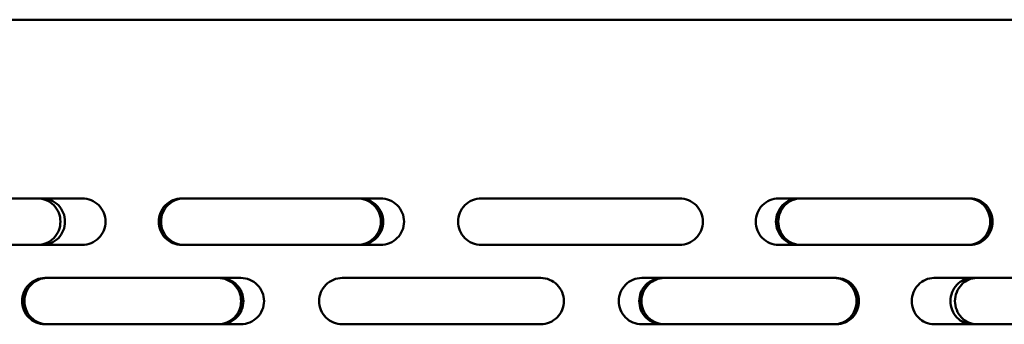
# Model space of a CAD drawing. Header units: millimetres. Extents: x -687 to 6545, y -1613 to 2022.
# Tile 12 of 36: x 2949 to 3098, y 811 to 857. Entities that reach past the tile are written whole.
import ezdxf

# ---------------------------------------------------------------- set-up
doc = ezdxf.new("R2010")
doc.units = ezdxf.units.MM
doc.layers.add('Видимый контур (ГОСТ)', color=7, linetype='Continuous', lineweight=50)

msp = doc.modelspace()

# ---------------------------------------------------------------- linework, layer by layer
at = {"layer": 'Видимый контур (ГОСТ)'}
for p, q in [((3267.35, 856.5), (2747.35, 856.5)), ((2958.46, 829.5), (2929.22, 829.5)), ((3003.54, 829.5), (2973.47, 829.5)), ((3048.75, 829.5), (3018.75, 829.5)), ((3092.69, 829.5), (3063.68, 829.5)), ((2929.22, 822.5), (2958.46, 822.5)), ((2973.47, 822.5), (3003.54, 822.5)), ((3018.75, 822.5), (3048.75, 822.5)), ((3063.68, 822.5), (3092.69, 822.5)), ((2982.43, 817.5), (2952.77, 817.5)), ((3027.75, 817.5), (2997.75, 817.5)), ((3072.45, 817.5), (3043.01, 817.5)), ((3115.17, 817.5), (3087.19, 817.5)), ((2952.77, 810.5), (2982.43, 810.5)), ((2997.75, 810.5), (3027.75, 810.5)), ((3043.01, 810.5), (3072.45, 810.5)), ((3087.19, 810.5), (3115.17, 810.5))]:
    msp.add_line(p, q, dxfattribs=at)
for points, knots in [([(2951.69, 822.5), (2952.12, 822.5), (2952.58, 822.59), (2953.44, 822.95), (2953.83, 823.22), (2954.44, 823.84), (2954.7, 824.23), (2955.06, 825.09), (2955.14, 825.56), (2955.14, 826), (2955.14, 826.44), (2955.06, 826.91), (2954.7, 827.77), (2954.44, 828.16), (2953.83, 828.78), (2953.44, 829.05), (2952.58, 829.41), (2952.12, 829.5), (2951.69, 829.5)], [1.588986, 1.588986, 1.588986, 1.588986, 1.722165, 1.722165, 1.855344, 1.855344, 1.987134, 1.987134, 2.118925, 2.118925, 2.118925, 2.250715, 2.250715, 2.382506, 2.382506, 2.515685, 2.515685, 2.648863, 2.648863, 2.648863, 2.648863]), ([(2952.38, 829.5), (2952.81, 829.5), (2953.27, 829.41), (2954.13, 829.05), (2954.52, 828.78), (2955.13, 828.16), (2955.4, 827.77), (2955.75, 826.91), (2955.83, 826.44), (2955.83, 826), (2955.83, 825.56), (2955.75, 825.09), (2955.4, 824.23), (2955.13, 823.84), (2954.52, 823.22), (2954.13, 822.95), (2953.27, 822.59), (2952.81, 822.5), (2952.38, 822.5)], [1.589095, 1.589095, 1.589095, 1.589095, 1.722295, 1.722295, 1.855495, 1.855495, 1.987285, 1.987285, 2.119074, 2.119074, 2.119074, 2.250864, 2.250864, 2.382654, 2.382654, 2.515854, 2.515854, 2.649054, 2.649054, 2.649054, 2.649054]), ([(2958.46, 829.5), (2958.9, 829.5), (2959.36, 829.41), (2960.23, 829.05), (2960.62, 828.78), (2961.24, 828.16), (2961.51, 827.77), (2961.86, 826.91), (2961.95, 826.44), (2961.95, 826), (2961.95, 825.56), (2961.86, 825.09), (2961.51, 824.23), (2961.24, 823.84), (2960.62, 823.22), (2960.23, 822.95), (2959.36, 822.59), (2958.9, 822.5), (2958.46, 822.5)], [1.592092, 1.592092, 1.592092, 1.592092, 1.725842, 1.725842, 1.859593, 1.859593, 1.991359, 1.991359, 2.123125, 2.123125, 2.123125, 2.254891, 2.254891, 2.386657, 2.386657, 2.520407, 2.520407, 2.654158, 2.654158, 2.654158, 2.654158]), ([(2973.47, 822.5), (2973.03, 822.5), (2972.57, 822.59), (2971.71, 822.95), (2971.32, 823.21), (2970.71, 823.84), (2970.44, 824.23), (2970.09, 825.09), (2970, 825.56), (2970, 826.44), (2970.09, 826.91), (2970.44, 827.77), (2970.71, 828.16), (2971.32, 828.79), (2971.71, 829.05), (2972.57, 829.41), (2973.03, 829.5), (2973.47, 829.5)], [0.527688, 0.527688, 0.527688, 0.527688, 0.659634, 0.659634, 0.791579, 0.791579, 0.923411, 0.923411, 1.055244, 1.055244, 1.187076, 1.187076, 1.318908, 1.318908, 1.450854, 1.450854, 1.582799, 1.582799, 1.582799, 1.582799]), ([(2973.82, 829.5), (2973.38, 829.5), (2972.91, 829.41), (2972.06, 829.05), (2971.67, 828.79), (2971.05, 828.16), (2970.79, 827.77), (2970.43, 826.91), (2970.35, 826.44), (2970.35, 825.56), (2970.43, 825.09), (2970.79, 824.23), (2971.05, 823.84), (2971.67, 823.21), (2972.06, 822.95), (2972.91, 822.59), (2973.38, 822.5), (2973.82, 822.5)], [0.527693, 0.527693, 0.527693, 0.527693, 0.65964, 0.65964, 0.791587, 0.791587, 0.923419, 0.923419, 1.055252, 1.055252, 1.187084, 1.187084, 1.318916, 1.318916, 1.450863, 1.450863, 1.58281, 1.58281, 1.58281, 1.58281]), ([(3000.03, 822.5), (3000.48, 822.5), (3000.95, 822.59), (3001.82, 822.95), (3002.22, 823.22), (3002.85, 823.84), (3003.12, 824.23), (3003.48, 825.09), (3003.57, 825.56), (3003.57, 826), (3003.57, 826.44), (3003.48, 826.91), (3003.12, 827.77), (3002.85, 828.16), (3002.22, 828.78), (3001.82, 829.05), (3000.95, 829.41), (3000.48, 829.5), (3000.03, 829.5)], [1.590439, 1.590439, 1.590439, 1.590439, 1.723886, 1.723886, 1.857333, 1.857333, 1.989112, 1.989112, 2.120891, 2.120891, 2.120891, 2.25267, 2.25267, 2.384449, 2.384449, 2.517896, 2.517896, 2.651343, 2.651343, 2.651343, 2.651343]), ([(3000.38, 829.5), (3000.83, 829.5), (3001.3, 829.41), (3002.18, 829.05), (3002.58, 828.78), (3003.2, 828.16), (3003.47, 827.77), (3003.83, 826.91), (3003.92, 826.44), (3003.92, 826), (3003.92, 825.56), (3003.83, 825.09), (3003.47, 824.23), (3003.2, 823.84), (3002.58, 823.22), (3002.18, 822.95), (3001.3, 822.59), (3000.83, 822.5), (3000.38, 822.5)], [1.590571, 1.590571, 1.590571, 1.590571, 1.724044, 1.724044, 1.857516, 1.857516, 1.989294, 1.989294, 2.121072, 2.121072, 2.121072, 2.252851, 2.252851, 2.384629, 2.384629, 2.518101, 2.518101, 2.651573, 2.651573, 2.651573, 2.651573]), ([(3003.54, 829.5), (3003.99, 829.5), (3004.47, 829.41), (3005.34, 829.05), (3005.74, 828.78), (3006.37, 828.16), (3006.64, 827.77), (3007, 826.91), (3007.09, 826.44), (3007.09, 826), (3007.09, 825.56), (3007, 825.09), (3006.64, 824.23), (3006.37, 823.84), (3005.74, 823.22), (3005.34, 822.95), (3004.47, 822.59), (3003.99, 822.5), (3003.54, 822.5)], [1.592092, 1.592092, 1.592092, 1.592092, 1.725842, 1.725842, 1.859593, 1.859593, 1.991359, 1.991359, 2.123125, 2.123125, 2.123125, 2.254891, 2.254891, 2.386657, 2.386657, 2.520407, 2.520407, 2.654158, 2.654158, 2.654158, 2.654158]), ([(3018.75, 822.5), (3018.31, 822.5), (3017.84, 822.59), (3016.98, 822.95), (3016.58, 823.21), (3015.96, 823.84), (3015.69, 824.23), (3015.33, 825.09), (3015.25, 825.56), (3015.25, 826.44), (3015.33, 826.91), (3015.69, 827.77), (3015.96, 828.16), (3016.58, 828.79), (3016.98, 829.05), (3017.84, 829.41), (3018.31, 829.5), (3018.75, 829.5)], [0.527688, 0.527688, 0.527688, 0.527688, 0.659634, 0.659634, 0.791579, 0.791579, 0.923411, 0.923411, 1.055244, 1.055244, 1.187076, 1.187076, 1.318908, 1.318908, 1.450854, 1.450854, 1.582799, 1.582799, 1.582799, 1.582799]), ([(3048.75, 829.5), (3049.19, 829.5), (3049.66, 829.41), (3050.52, 829.05), (3050.92, 828.78), (3051.54, 828.16), (3051.8, 827.77), (3052.16, 826.91), (3052.25, 826.44), (3052.25, 826), (3052.25, 825.56), (3052.16, 825.09), (3051.8, 824.23), (3051.54, 823.84), (3050.92, 823.22), (3050.52, 822.95), (3049.66, 822.59), (3049.19, 822.5), (3048.75, 822.5)], [1.592092, 1.592092, 1.592092, 1.592092, 1.725842, 1.725842, 1.859593, 1.859593, 1.991359, 1.991359, 2.123125, 2.123125, 2.123125, 2.254891, 2.254891, 2.386657, 2.386657, 2.520407, 2.520407, 2.654158, 2.654158, 2.654158, 2.654158]), ([(3063.68, 822.5), (3063.25, 822.5), (3062.79, 822.59), (3061.95, 822.95), (3061.56, 823.21), (3060.95, 823.84), (3060.69, 824.23), (3060.34, 825.09), (3060.25, 825.56), (3060.25, 826.44), (3060.34, 826.91), (3060.69, 827.77), (3060.95, 828.16), (3061.56, 828.79), (3061.95, 829.05), (3062.79, 829.41), (3063.25, 829.5), (3063.68, 829.5)], [0.527688, 0.527688, 0.527688, 0.527688, 0.659634, 0.659634, 0.791579, 0.791579, 0.923411, 0.923411, 1.055244, 1.055244, 1.187076, 1.187076, 1.318908, 1.318908, 1.450854, 1.450854, 1.582799, 1.582799, 1.582799, 1.582799]), ([(3066.72, 822.5), (3066.29, 822.5), (3065.83, 822.59), (3064.99, 822.95), (3064.61, 823.21), (3064, 823.84), (3063.74, 824.23), (3063.39, 825.09), (3063.3, 825.56), (3063.3, 826.44), (3063.39, 826.91), (3063.74, 827.77), (3064, 828.16), (3064.61, 828.79), (3064.99, 829.05), (3065.83, 829.41), (3066.29, 829.5), (3066.72, 829.5)], [0.527896, 0.527896, 0.527896, 0.527896, 0.659929, 0.659929, 0.791961, 0.791961, 0.923788, 0.923788, 1.055615, 1.055615, 1.187441, 1.187441, 1.319268, 1.319268, 1.451301, 1.451301, 1.583333, 1.583333, 1.583333, 1.583333]), ([(3067.07, 829.5), (3066.64, 829.5), (3066.18, 829.41), (3065.34, 829.05), (3064.96, 828.79), (3064.35, 828.16), (3064.09, 827.77), (3063.74, 826.91), (3063.65, 826.44), (3063.65, 825.56), (3063.74, 825.09), (3064.09, 824.23), (3064.35, 823.84), (3064.96, 823.21), (3065.34, 822.95), (3066.18, 822.59), (3066.64, 822.5), (3067.07, 822.5)], [0.527888, 0.527888, 0.527888, 0.527888, 0.659917, 0.659917, 0.791947, 0.791947, 0.923774, 0.923774, 1.055601, 1.055601, 1.187428, 1.187428, 1.319254, 1.319254, 1.451284, 1.451284, 1.583314, 1.583314, 1.583314, 1.583314]), ([(3092.34, 822.5), (3092.76, 822.5), (3093.21, 822.59), (3094.03, 822.95), (3094.41, 823.22), (3095, 823.84), (3095.26, 824.23), (3095.6, 825.09), (3095.68, 825.56), (3095.68, 826), (3095.68, 826.44), (3095.6, 826.91), (3095.26, 827.77), (3095, 828.16), (3094.41, 828.78), (3094.03, 829.05), (3093.21, 829.41), (3092.76, 829.5), (3092.34, 829.5)], [1.592251, 1.592251, 1.592251, 1.592251, 1.726032, 1.726032, 1.859813, 1.859813, 1.991577, 1.991577, 2.123342, 2.123342, 2.123342, 2.255107, 2.255107, 2.386872, 2.386872, 2.520653, 2.520653, 2.654434, 2.654434, 2.654434, 2.654434]), ([(3092.69, 829.5), (3093.11, 829.5), (3093.56, 829.41), (3094.39, 829.05), (3094.76, 828.78), (3095.36, 828.16), (3095.61, 827.77), (3095.95, 826.91), (3096.03, 826.44), (3096.03, 826), (3096.03, 825.56), (3095.95, 825.09), (3095.61, 824.23), (3095.36, 823.84), (3094.76, 823.22), (3094.39, 822.95), (3093.56, 822.59), (3093.11, 822.5), (3092.69, 822.5)], [1.592092, 1.592092, 1.592092, 1.592092, 1.725842, 1.725842, 1.859593, 1.859593, 1.991359, 1.991359, 2.123125, 2.123125, 2.123125, 2.254891, 2.254891, 2.386657, 2.386657, 2.520407, 2.520407, 2.654158, 2.654158, 2.654158, 2.654158]), ([(2952.77, 810.5), (2952.34, 810.5), (2951.89, 810.59), (2951.04, 810.95), (2950.66, 811.21), (2950.05, 811.84), (2949.79, 812.23), (2949.44, 813.09), (2949.35, 813.56), (2949.35, 814.44), (2949.44, 814.91), (2949.79, 815.77), (2950.05, 816.16), (2950.66, 816.79), (2951.04, 817.05), (2951.89, 817.41), (2952.34, 817.5), (2952.77, 817.5)], [0.527492, 0.527492, 0.527492, 0.527492, 0.659455, 0.659455, 0.791417, 0.791417, 0.923257, 0.923257, 1.055097, 1.055097, 1.186937, 1.186937, 1.318777, 1.318777, 1.450739, 1.450739, 1.582702, 1.582702, 1.582702, 1.582702]), ([(2953.12, 817.5), (2952.69, 817.5), (2952.23, 817.41), (2951.39, 817.05), (2951.01, 816.79), (2950.4, 816.16), (2950.14, 815.77), (2949.79, 814.91), (2949.7, 814.44), (2949.7, 813.56), (2949.79, 813.09), (2950.14, 812.23), (2950.4, 811.84), (2951.01, 811.21), (2951.39, 810.95), (2952.23, 810.59), (2952.69, 810.5), (2953.12, 810.5)], [0.527494, 0.527494, 0.527494, 0.527494, 0.659459, 0.659459, 0.791423, 0.791423, 0.923263, 0.923263, 1.055103, 1.055103, 1.186943, 1.186943, 1.318783, 1.318783, 1.450747, 1.450747, 1.582711, 1.582711, 1.582711, 1.582711]), ([(2978.96, 810.5), (2979.4, 810.5), (2979.87, 810.59), (2980.73, 810.95), (2981.12, 811.22), (2981.74, 811.84), (2982.01, 812.23), (2982.37, 813.09), (2982.45, 813.56), (2982.45, 814), (2982.45, 814.44), (2982.37, 814.91), (2982.01, 815.77), (2981.74, 816.16), (2981.12, 816.78), (2980.73, 817.05), (2979.87, 817.41), (2979.4, 817.5), (2978.96, 817.5)], [1.583686, 1.583686, 1.583686, 1.583686, 1.715868, 1.715868, 1.84805, 1.84805, 1.979882, 1.979882, 2.111714, 2.111714, 2.111714, 2.243546, 2.243546, 2.375378, 2.375378, 2.50756, 2.50756, 2.639742, 2.639742, 2.639742, 2.639742]), ([(2979.31, 817.5), (2979.75, 817.5), (2980.22, 817.41), (2981.08, 817.05), (2981.47, 816.78), (2982.09, 816.16), (2982.36, 815.77), (2982.71, 814.91), (2982.8, 814.44), (2982.8, 814), (2982.8, 813.56), (2982.71, 813.09), (2982.36, 812.23), (2982.09, 811.84), (2981.47, 811.22), (2981.08, 810.95), (2980.22, 810.59), (2979.75, 810.5), (2979.31, 810.5)], [1.583711, 1.583711, 1.583711, 1.583711, 1.715899, 1.715899, 1.848086, 1.848086, 1.979918, 1.979918, 2.11175, 2.11175, 2.11175, 2.243581, 2.243581, 2.375413, 2.375413, 2.507601, 2.507601, 2.639788, 2.639788, 2.639788, 2.639788]), ([(2982.43, 817.5), (2982.87, 817.5), (2983.33, 817.41), (2984.2, 817.05), (2984.59, 816.78), (2985.21, 816.16), (2985.48, 815.77), (2985.84, 814.91), (2985.93, 814.44), (2985.93, 814), (2985.93, 813.56), (2985.84, 813.09), (2985.48, 812.23), (2985.21, 811.84), (2984.59, 811.22), (2984.2, 810.95), (2983.33, 810.59), (2982.87, 810.5), (2982.43, 810.5)], [1.58443, 1.58443, 1.58443, 1.58443, 1.716756, 1.716756, 1.849081, 1.849081, 1.980908, 1.980908, 2.112734, 2.112734, 2.112734, 2.24456, 2.24456, 2.376387, 2.376387, 2.508712, 2.508712, 2.641038, 2.641038, 2.641038, 2.641038]), ([(2997.75, 810.5), (2997.31, 810.5), (2996.84, 810.59), (2995.98, 810.95), (2995.58, 811.21), (2994.96, 811.84), (2994.69, 812.23), (2994.33, 813.09), (2994.25, 813.56), (2994.25, 814.44), (2994.33, 814.91), (2994.69, 815.77), (2994.96, 816.16), (2995.58, 816.79), (2995.98, 817.05), (2996.84, 817.41), (2997.31, 817.5), (2997.75, 817.5)], [0.527492, 0.527492, 0.527492, 0.527492, 0.659455, 0.659455, 0.791417, 0.791417, 0.923257, 0.923257, 1.055097, 1.055097, 1.186937, 1.186937, 1.318777, 1.318777, 1.450739, 1.450739, 1.582702, 1.582702, 1.582702, 1.582702]), ([(3027.75, 817.5), (3028.19, 817.5), (3028.65, 817.41), (3029.52, 817.05), (3029.91, 816.78), (3030.53, 816.16), (3030.8, 815.77), (3031.16, 814.91), (3031.25, 814.44), (3031.25, 814), (3031.25, 813.56), (3031.16, 813.09), (3030.8, 812.23), (3030.53, 811.84), (3029.91, 811.22), (3029.52, 810.95), (3028.65, 810.59), (3028.19, 810.5), (3027.75, 810.5)], [1.58443, 1.58443, 1.58443, 1.58443, 1.716756, 1.716756, 1.849081, 1.849081, 1.980908, 1.980908, 2.112734, 2.112734, 2.112734, 2.24456, 2.24456, 2.376387, 2.376387, 2.508712, 2.508712, 2.641038, 2.641038, 2.641038, 2.641038]), ([(3043.01, 810.5), (3042.57, 810.5), (3042.11, 810.59), (3041.25, 810.95), (3040.86, 811.21), (3040.25, 811.84), (3039.98, 812.23), (3039.62, 813.09), (3039.54, 813.56), (3039.54, 814.44), (3039.62, 814.91), (3039.98, 815.77), (3040.25, 816.16), (3040.86, 816.79), (3041.25, 817.05), (3042.11, 817.41), (3042.57, 817.5), (3043.01, 817.5)], [0.527492, 0.527492, 0.527492, 0.527492, 0.659455, 0.659455, 0.791417, 0.791417, 0.923257, 0.923257, 1.055097, 1.055097, 1.186937, 1.186937, 1.318777, 1.318777, 1.450739, 1.450739, 1.582702, 1.582702, 1.582702, 1.582702]), ([(3046.1, 810.5), (3045.67, 810.5), (3045.2, 810.59), (3044.35, 810.95), (3043.96, 811.21), (3043.34, 811.84), (3043.08, 812.23), (3042.72, 813.09), (3042.64, 813.56), (3042.64, 814.44), (3042.72, 814.91), (3043.08, 815.77), (3043.34, 816.16), (3043.96, 816.79), (3044.35, 817.05), (3045.2, 817.41), (3045.67, 817.5), (3046.1, 817.5)], [0.527407, 0.527407, 0.527407, 0.527407, 0.659304, 0.659304, 0.791202, 0.791202, 0.923044, 0.923044, 1.054886, 1.054886, 1.186728, 1.186728, 1.318569, 1.318569, 1.450467, 1.450467, 1.582365, 1.582365, 1.582365, 1.582365]), ([(3046.45, 817.5), (3046.01, 817.5), (3045.55, 817.41), (3044.7, 817.05), (3044.31, 816.79), (3043.69, 816.16), (3043.42, 815.77), (3043.07, 814.91), (3042.98, 814.44), (3042.98, 813.56), (3043.07, 813.09), (3043.42, 812.23), (3043.69, 811.84), (3044.31, 811.21), (3044.7, 810.95), (3045.55, 810.59), (3046.01, 810.5), (3046.45, 810.5)], [0.527406, 0.527406, 0.527406, 0.527406, 0.659303, 0.659303, 0.7912, 0.7912, 0.923042, 0.923042, 1.054883, 1.054883, 1.186725, 1.186725, 1.318567, 1.318567, 1.450464, 1.450464, 1.582361, 1.582361, 1.582361, 1.582361]), ([(3072.1, 810.5), (3072.52, 810.5), (3072.98, 810.59), (3073.82, 810.95), (3074.2, 811.22), (3074.8, 811.84), (3075.06, 812.23), (3075.41, 813.09), (3075.49, 813.56), (3075.49, 814), (3075.49, 814.44), (3075.41, 814.91), (3075.06, 815.77), (3074.8, 816.16), (3074.2, 816.78), (3073.82, 817.05), (3072.98, 817.41), (3072.52, 817.5), (3072.1, 817.5)], [1.584467, 1.584467, 1.584467, 1.584467, 1.7168, 1.7168, 1.849133, 1.849133, 1.980959, 1.980959, 2.112785, 2.112785, 2.112785, 2.244611, 2.244611, 2.376438, 2.376438, 2.508771, 2.508771, 2.641104, 2.641104, 2.641104, 2.641104]), ([(3072.45, 817.5), (3072.87, 817.5), (3073.33, 817.41), (3074.17, 817.05), (3074.55, 816.78), (3075.15, 816.16), (3075.41, 815.77), (3075.76, 814.91), (3075.84, 814.44), (3075.84, 814), (3075.84, 813.56), (3075.76, 813.09), (3075.41, 812.23), (3075.15, 811.84), (3074.55, 811.22), (3074.17, 810.95), (3073.33, 810.59), (3072.87, 810.5), (3072.45, 810.5)], [1.58443, 1.58443, 1.58443, 1.58443, 1.716756, 1.716756, 1.849081, 1.849081, 1.980908, 1.980908, 2.112734, 2.112734, 2.112734, 2.24456, 2.24456, 2.376387, 2.376387, 2.508712, 2.508712, 2.641038, 2.641038, 2.641038, 2.641038]), ([(3087.19, 810.5), (3086.77, 810.5), (3086.32, 810.59), (3085.5, 810.95), (3085.13, 811.21), (3084.53, 811.84), (3084.27, 812.23), (3083.93, 813.09), (3083.85, 813.56), (3083.85, 814.44), (3083.93, 814.91), (3084.27, 815.77), (3084.53, 816.16), (3085.13, 816.79), (3085.5, 817.05), (3086.32, 817.41), (3086.77, 817.5), (3087.19, 817.5)], [0.527492, 0.527492, 0.527492, 0.527492, 0.659455, 0.659455, 0.791417, 0.791417, 0.923257, 0.923257, 1.055097, 1.055097, 1.186937, 1.186937, 1.318777, 1.318777, 1.450739, 1.450739, 1.582702, 1.582702, 1.582702, 1.582702]), ([(3092.99, 810.5), (3092.57, 810.5), (3092.13, 810.59), (3091.32, 810.95), (3090.94, 811.21), (3090.36, 811.84), (3090.1, 812.23), (3089.76, 813.09), (3089.68, 813.56), (3089.68, 814.44), (3089.76, 814.91), (3090.1, 815.77), (3090.36, 816.16), (3090.94, 816.79), (3091.32, 817.05), (3092.13, 817.41), (3092.57, 817.5), (3092.99, 817.5)], [0.527367, 0.527367, 0.527367, 0.527367, 0.659225, 0.659225, 0.791082, 0.791082, 0.922925, 0.922925, 1.054767, 1.054767, 1.186609, 1.186609, 1.318452, 1.318452, 1.450309, 1.450309, 1.582167, 1.582167, 1.582167, 1.582167]), ([(3093.67, 817.5), (3093.26, 817.5), (3092.82, 817.41), (3092, 817.05), (3091.63, 816.79), (3091.04, 816.16), (3090.79, 815.77), (3090.45, 814.91), (3090.36, 814.44), (3090.36, 813.56), (3090.45, 813.09), (3090.79, 812.23), (3091.04, 811.84), (3091.63, 811.21), (3092, 810.95), (3092.82, 810.59), (3093.26, 810.5), (3093.67, 810.5)], [0.527367, 0.527367, 0.527367, 0.527367, 0.659224, 0.659224, 0.791082, 0.791082, 0.922924, 0.922924, 1.054766, 1.054766, 1.186609, 1.186609, 1.318451, 1.318451, 1.450308, 1.450308, 1.582166, 1.582166, 1.582166, 1.582166])]:
    msp.add_open_spline(points, degree=3, knots=knots, dxfattribs=at)

doc.saveas('drawing.dxf')
